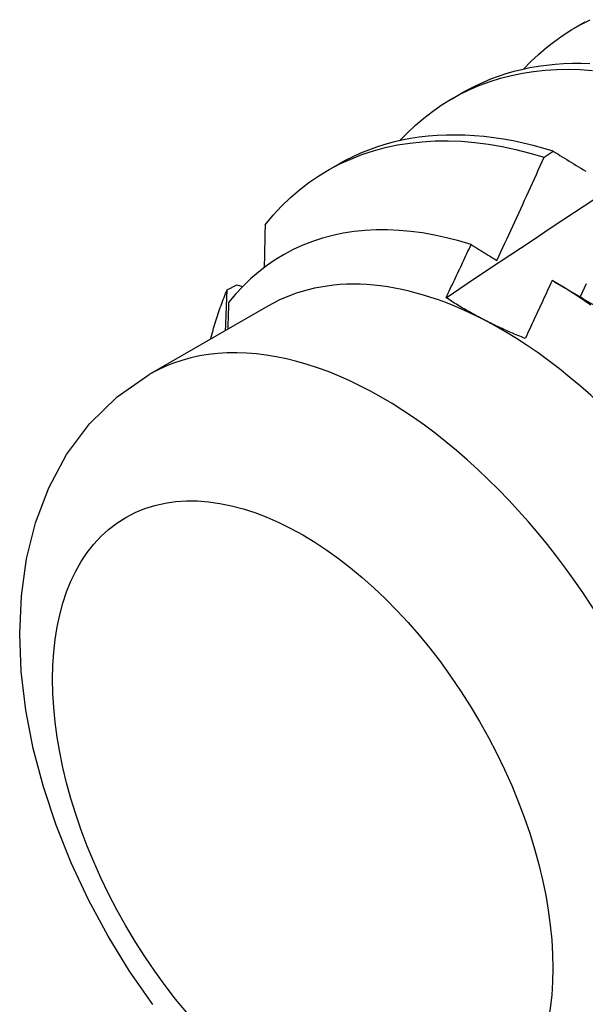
# Model space of a CAD drawing. Header units: inches. Extents: x 202.5 to 236.7, y 67 to 121.5.
# Tile 17 of 48: x 222.824 to 222.983, y 80.045 to 80.322. Entities that reach past the tile are written whole.
import ezdxf

# ---------------------------------------------------------------- set-up
doc = ezdxf.new("R2010")
doc.units = ezdxf.units.IN
doc.header["$MEASUREMENT"] = 0
doc.layers.add('Visible Edges(ANSI)', color=7, linetype='Continuous', lineweight=25)
doc.layers.add('Visible Tangent Edges(ANSI)', color=7, linetype='Continuous', lineweight=25)

msp = doc.modelspace()

# ---------------------------------------------------------------- linework, layer by layer
at = {"layer": 'Visible Edges(ANSI)'}
for p, q in [((222.98042, 80.31954), (222.98323, 80.32116)), ((222.94562, 80.29945), (222.94843, 80.30107)), ((222.97166, 80.28309), (222.97417, 80.28481)), ((222.91082, 80.27936), (222.91363, 80.28098)), ((222.88261, 80.24585), (222.88531, 80.2472)), ((222.88531, 80.2472), (222.88693, 80.24673)), ((222.97446, 80.24807), (222.98262, 80.24337)), ((222.89407, 80.24127), (222.86066, 80.22198))]:
    msp.add_line(p, q, dxfattribs=at)
at = {"layer": 'Visible Edges(ANSI)', "flags": 128}
for points in [[(222.96587, 80.3078), (222.96794, 80.30996), (222.97009, 80.312), (222.97233, 80.31393), (222.97464, 80.31574), (222.97703, 80.31742), (222.97949, 80.31899), (222.98202, 80.32043), (222.98463, 80.32175)], [(222.98454, 80.30935), (222.98205, 80.30942), (222.97959, 80.30941), (222.97715, 80.30932), (222.97474, 80.30915), (222.97235, 80.3089), (222.97, 80.30858), (222.96768, 80.30818), (222.9654, 80.30769), (222.96314, 80.30714), (222.96093, 80.3065), (222.95875, 80.30579), (222.9566, 80.305), (222.9545, 80.30413), (222.95244, 80.30318), (222.95041, 80.30217), (222.94843, 80.30107)], [(222.93107, 80.28771), (222.93324, 80.28996), (222.93549, 80.29209), (222.93784, 80.29409), (222.94027, 80.29596), (222.94278, 80.2977), (222.94537, 80.2993), (222.94804, 80.30077), (222.95079, 80.3021), (222.95361, 80.3033), (222.9565, 80.30435), (222.95945, 80.30527), (222.96248, 80.30605), (222.96556, 80.30668), (222.96871, 80.30717), (222.97191, 80.30752), (222.97516, 80.30773), (222.97846, 80.3078), (222.98181, 80.30772), (222.98521, 80.3075)], [(222.89326, 80.26408), (222.89551, 80.26677), (222.89787, 80.2693), (222.90034, 80.27168), (222.90292, 80.2739), (222.9056, 80.27597), (222.90838, 80.27787), (222.91126, 80.27961), (222.91424, 80.28119), (222.91731, 80.28259), (222.92046, 80.28383), (222.9237, 80.2849), (222.92702, 80.2858), (222.93042, 80.28653), (222.93389, 80.28708), (222.93743, 80.28746), (222.94103, 80.28767), (222.94469, 80.2877), (222.94841, 80.28756), (222.95218, 80.28724), (222.956, 80.28675), (222.95986, 80.2861), (222.96376, 80.28526), (222.96769, 80.28426), (222.97166, 80.28309)], [(222.97417, 80.28481), (222.97134, 80.28565), (222.96854, 80.28641), (222.96575, 80.28708), (222.96297, 80.28766), (222.96022, 80.28816), (222.95749, 80.28857), (222.95478, 80.28889), (222.95209, 80.28912), (222.94943, 80.28927), (222.9468, 80.28933), (222.94419, 80.2893), (222.94162, 80.28918), (222.93908, 80.28898), (222.93657, 80.28869), (222.9341, 80.28831), (222.93166, 80.28784), (222.92926, 80.28728), (222.9269, 80.28664), (222.92458, 80.28591), (222.9223, 80.2851), (222.92007, 80.28419), (222.91788, 80.28321), (222.91573, 80.28214), (222.91363, 80.28098)], [(222.97417, 80.28481), (222.97481, 80.28441), (222.97547, 80.28401), (222.97612, 80.28361), (222.97677, 80.28321), (222.97742, 80.28281), (222.97808, 80.28241), (222.97873, 80.28201), (222.97939, 80.2816), (222.98004, 80.2812), (222.9807, 80.2808), (222.98136, 80.28039), (222.98202, 80.27999), (222.98268, 80.27958), (222.98334, 80.27917)], [(222.9584, 80.25407), (222.95896, 80.25528), (222.95952, 80.25648), (222.96008, 80.25769), (222.96064, 80.25889), (222.9612, 80.2601), (222.96176, 80.26131), (222.96232, 80.26252), (222.96287, 80.26372), (222.96343, 80.26493), (222.96398, 80.26614), (222.96454, 80.26735), (222.96509, 80.26856), (222.96564, 80.26977), (222.96619, 80.27098), (222.96674, 80.27219), (222.96729, 80.2734), (222.96784, 80.27461), (222.96839, 80.27582), (222.96893, 80.27703), (222.96948, 80.27824), (222.97003, 80.27946), (222.97057, 80.28067), (222.97111, 80.28188), (222.97166, 80.28309)], [(222.94411, 80.24361), (222.95008, 80.2476), (222.95604, 80.25158), (222.96201, 80.25555), (222.96798, 80.25952), (222.97394, 80.26349), (222.97991, 80.26745), (222.98588, 80.27141)], [(222.95115, 80.25854), (222.94769, 80.25958), (222.94426, 80.26047), (222.94087, 80.26121), (222.93751, 80.2618), (222.93419, 80.26224), (222.93091, 80.26253), (222.92767, 80.26267), (222.92449, 80.26266), (222.92135, 80.2625), (222.91826, 80.26219), (222.91524, 80.26172), (222.91229, 80.2611), (222.9094, 80.26033), (222.90659, 80.25941), (222.90385, 80.25834), (222.90119, 80.25713), (222.89861, 80.25577), (222.89612, 80.25426), (222.8937, 80.25261), (222.89138, 80.25082), (222.88914, 80.24888), (222.88699, 80.2468), (222.88495, 80.24459), (222.88301, 80.24224)], [(222.89326, 80.26408), (222.89325, 80.26359), (222.89324, 80.26309), (222.89323, 80.26259), (222.89322, 80.2621), (222.89321, 80.2616), (222.8932, 80.2611), (222.89319, 80.2606), (222.89318, 80.2601), (222.89317, 80.25961), (222.89316, 80.25911), (222.89315, 80.25861), (222.89314, 80.25811), (222.89313, 80.25761), (222.89312, 80.25711), (222.89311, 80.25661), (222.8931, 80.25611), (222.89309, 80.25561), (222.89308, 80.25511), (222.89307, 80.25461), (222.89306, 80.25411), (222.89305, 80.25361), (222.89304, 80.25311), (222.89303, 80.25261), (222.89302, 80.25211)], [(222.94411, 80.24361), (222.94441, 80.24423), (222.9447, 80.24486), (222.945, 80.24548), (222.94529, 80.2461), (222.94559, 80.24672), (222.94588, 80.24734), (222.94618, 80.24796), (222.94647, 80.24858), (222.94676, 80.24921), (222.94706, 80.24983), (222.94735, 80.25045), (222.94765, 80.25107), (222.94794, 80.25169), (222.94823, 80.25231), (222.94852, 80.25294), (222.94882, 80.25356), (222.94911, 80.25418), (222.9494, 80.2548), (222.94969, 80.25543), (222.94998, 80.25605), (222.95027, 80.25667), (222.95057, 80.25729), (222.95086, 80.25792), (222.95115, 80.25854)], [(222.95115, 80.25854), (222.95145, 80.25836), (222.95175, 80.25817), (222.95205, 80.25799), (222.95235, 80.2578), (222.95265, 80.25762), (222.95295, 80.25743), (222.95325, 80.25724), (222.95355, 80.25706), (222.95385, 80.25687), (222.95416, 80.25669), (222.95446, 80.2565), (222.95476, 80.25632), (222.95506, 80.25613), (222.95536, 80.25594), (222.95567, 80.25576), (222.95597, 80.25557), (222.95627, 80.25538), (222.95658, 80.2552), (222.95688, 80.25501), (222.95718, 80.25482), (222.95749, 80.25463), (222.95779, 80.25445), (222.9581, 80.25426), (222.9584, 80.25407)], [(222.97389, 80.2484), (222.97357, 80.24772), (222.97326, 80.24704), (222.97295, 80.24636), (222.97264, 80.24568), (222.97233, 80.24501), (222.97202, 80.24433), (222.9717, 80.24365), (222.97139, 80.24297), (222.97108, 80.2423), (222.97076, 80.24162), (222.97045, 80.24094), (222.97014, 80.24027), (222.96982, 80.23959), (222.96951, 80.23891), (222.96919, 80.23824), (222.96888, 80.23756), (222.96856, 80.23688), (222.96825, 80.23621), (222.96793, 80.23553), (222.96762, 80.23485), (222.9673, 80.23418), (222.96698, 80.2335), (222.96667, 80.23283), (222.96635, 80.23215)], [(222.98483, 80.24152), (222.98119, 80.24395), (222.97754, 80.24624), (222.97389, 80.2484)], [(222.87799, 80.23199), (222.87815, 80.2326), (222.87831, 80.2332), (222.87847, 80.23381), (222.87864, 80.23441), (222.87881, 80.23501), (222.87898, 80.2356), (222.87916, 80.2362), (222.87934, 80.23679), (222.87952, 80.23737), (222.8797, 80.23796), (222.87989, 80.23854), (222.88008, 80.23912), (222.88028, 80.2397), (222.88047, 80.24027), (222.88067, 80.24084), (222.88088, 80.24141), (222.88108, 80.24197), (222.88129, 80.24254), (222.8815, 80.2431), (222.88172, 80.24365), (222.88194, 80.24421), (222.88216, 80.24476), (222.88238, 80.2453), (222.88261, 80.24585)], [(222.88215, 80.23439), (222.88217, 80.23487), (222.88219, 80.23535), (222.88221, 80.23583), (222.88223, 80.23631), (222.88225, 80.23679), (222.88227, 80.23727), (222.88229, 80.23774), (222.88231, 80.23822), (222.88233, 80.2387), (222.88235, 80.23918), (222.88237, 80.23966), (222.88239, 80.24013), (222.8824, 80.24061), (222.88242, 80.24109), (222.88244, 80.24156), (222.88246, 80.24204), (222.88248, 80.24252), (222.8825, 80.24299), (222.88252, 80.24347), (222.88254, 80.24395), (222.88255, 80.24442), (222.88257, 80.2449), (222.88259, 80.24537), (222.88261, 80.24585)], [(222.98347, 80.24749), (222.98292, 80.24627), (222.98236, 80.24505), (222.98181, 80.24384)], [(222.95462, 80.23747), (222.95416, 80.23771), (222.95369, 80.23795), (222.95323, 80.2382), (222.95277, 80.23844), (222.95232, 80.23869), (222.95186, 80.23894), (222.95141, 80.23919), (222.95096, 80.23944), (222.95052, 80.23969), (222.95007, 80.23994), (222.94963, 80.2402), (222.94919, 80.24045), (222.94876, 80.24071), (222.94832, 80.24097), (222.94789, 80.24123), (222.94746, 80.24149), (222.94703, 80.24175), (222.94661, 80.24201), (222.94619, 80.24228), (222.94577, 80.24254), (222.94535, 80.24281), (222.94494, 80.24307), (222.94452, 80.24334), (222.94411, 80.24361)], [(222.98262, 80.24333), (222.98592, 80.24139)], [(222.88301, 80.24224), (222.883, 80.24193), (222.88299, 80.24162), (222.88298, 80.24131), (222.88297, 80.241), (222.88296, 80.24069), (222.88295, 80.24037), (222.88294, 80.24006), (222.88293, 80.23975), (222.88292, 80.23944), (222.88291, 80.23913), (222.8829, 80.23881), (222.88289, 80.2385), (222.88288, 80.23819), (222.88287, 80.23788), (222.88286, 80.23756), (222.88285, 80.23725), (222.88284, 80.23694), (222.88283, 80.23662), (222.88282, 80.23631), (222.88281, 80.236), (222.8828, 80.23569), (222.88279, 80.23537), (222.88278, 80.23506), (222.88277, 80.23475)], [(222.96635, 80.23215), (222.96584, 80.23236), (222.96533, 80.23256), (222.96482, 80.23277), (222.96431, 80.23298), (222.9638, 80.23319), (222.9633, 80.2334), (222.9628, 80.23362), (222.9623, 80.23383), (222.96181, 80.23405), (222.96131, 80.23426), (222.96082, 80.23448), (222.96033, 80.2347), (222.95984, 80.23493), (222.95936, 80.23515), (222.95887, 80.23538), (222.95839, 80.2356), (222.95791, 80.23583), (222.95744, 80.23606), (222.95696, 80.23629), (222.95649, 80.23652), (222.95602, 80.23676), (222.95555, 80.23699), (222.95509, 80.23723), (222.95462, 80.23747)], [(222.86176, 80.04492), (222.85518, 80.05435), (222.84913, 80.06417), (222.84365, 80.07432), (222.83877, 80.08473), (222.83454, 80.09534), (222.83098, 80.10608), (222.82814, 80.11688), (222.82606, 80.12771), (222.82477, 80.1385), (222.82432, 80.1492), (222.82478, 80.15978), (222.82624, 80.17017), (222.82877, 80.18034), (222.83249, 80.19018), (222.8375, 80.1995), (222.8439, 80.20811), (222.85168, 80.21572), (222.86066, 80.22198)]]:
    msp.add_lwpolyline(points, dxfattribs=at)
at = {"layer": 'Visible Edges(ANSI)'}
for major_axis, start_param, end_param in [((-0.06545, 0.11337), 5.550735, 6.283185), ((0.06545, -0.11337), 1.361945, 2.409143)]:
    msp.add_ellipse((222.95952, 80.1279), major_axis=major_axis, ratio=0.57735, start_param=start_param, end_param=end_param, dxfattribs=at)
at = {"layer": 'Visible Tangent Edges(ANSI)'}
msp.add_ellipse((222.92611, 80.10862), major_axis=(0.06545, -0.11337), ratio=0.57735, start_param=0, end_param=3.141593, dxfattribs=at)
msp.add_ellipse((222.90384, 80.09576), major_axis=(0.0497, -0.08609), ratio=0.57735, dxfattribs=at)

doc.saveas('drawing.dxf')
